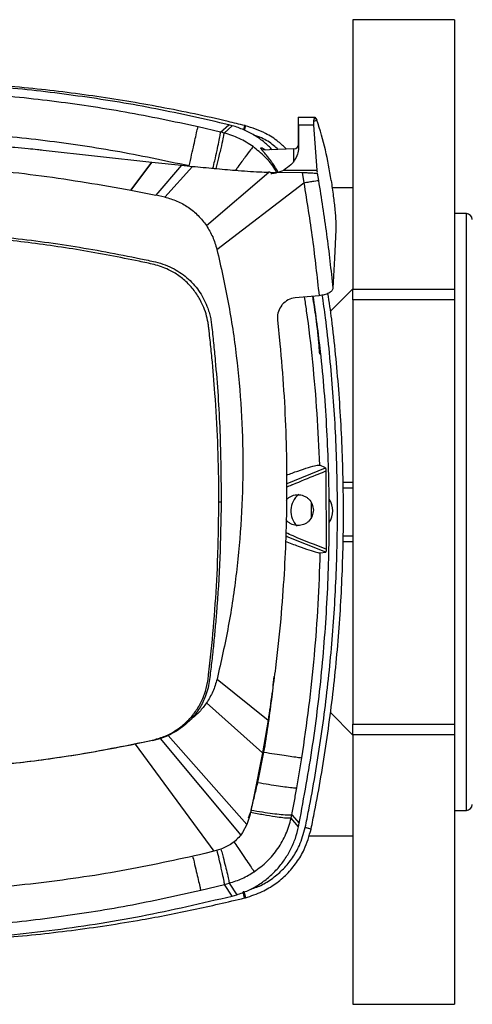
# Model space of a CAD drawing. Header units: millimetres. Extents: x 15 to 415, y 5 to 292.
# Tile 21 of 30: x 200 to 215, y 216 to 249. Entities that reach past the tile are written whole.
import ezdxf

# ---------------------------------------------------------------- set-up
doc = ezdxf.new("R2010")
doc.units = ezdxf.units.MM

msp = doc.modelspace()

# ---------------------------------------------------------------- linework, layer by layer
at = {"color": 7, "linetype": 'Continuous', "lineweight": 25}
for p, q in [((214.6858, 249.3039), (211.2858, 249.3039)), ((211.2858, 249.3039), (211.2858, 240.2716)), ((214.6858, 249.3039), (214.6858, 240.2716)), ((209.4669, 246.0325), (209.4669, 246.0322)), ((209.4669, 246.0325), (210.0065, 246.0319)), ((209.4669, 246.0322), (209.4669, 246.0321)), ((209.4669, 246.0322), (210.0041, 246.0317)), ((210.0034, 246.0313), (209.4669, 246.0318)), ((209.9768, 245.9082), (209.9814, 245.9822)), ((209.9768, 245.9082), (210.0776, 245.9331)), ((209.9807, 245.7714), (209.9768, 245.9082)), ((209.9814, 245.9822), (210.0034, 246.0313)), ((209.9814, 245.9822), (210.0439, 245.9975)), ((210.0035, 246.0315), (210.0041, 246.0317)), ((210.0041, 246.0317), (210.0065, 246.0319)), ((210.0065, 246.0319), (210.0439, 245.9975)), ((210.0439, 245.9975), (210.0776, 245.9331)), ((206.8508, 245.5362), (206.0941, 245.7131)), ((206.8508, 245.5362), (207.1248, 245.783)), ((207.2443, 245.7515), (206.9712, 245.506)), ((207.2443, 245.7515), (207.1248, 245.783)), ((209.4668, 245.7719), (209.4662, 245.0557)), ((209.9807, 245.7714), (209.4668, 245.7719)), ((210.0909, 244.2623), (209.9807, 245.7714)), ((200.9025, 244.933), (204.55, 244.5261)), ((209.3104, 244.9711), (208.2248, 244.9344)), ((204.55, 244.5261), (203.8466, 243.5951)), ((203.8481, 243.5948), (204.5518, 244.5259)), ((204.5518, 244.5259), (204.55, 244.5261)), ((204.5518, 244.5259), (205.541, 244.4243)), ((205.541, 244.4243), (204.6823, 243.4243)), ((204.9796, 243.3591), (205.9139, 244.3875)), ((205.541, 244.4243), (205.9139, 244.3875)), ((208.9673, 244.2635), (210.0909, 244.2623)), ((206.3734, 242.4047), (208.4662, 244.1944)), ((208.4662, 244.1944), (208.4595, 244.1944)), ((208.5122, 244.1952), (208.4662, 244.1944)), ((208.5123, 244.1944), (209.5803, 244.1816)), ((209.5803, 244.1816), (209.6411, 243.8383)), ((210.0883, 244.1586), (210.0634, 244.1531)), ((210.0883, 244.1586), (210.1291, 243.9173)), ((203.8481, 243.5948), (203.8466, 243.5951)), ((203.8481, 243.5948), (204.6823, 243.4243)), ((206.7271, 241.6065), (209.6411, 243.8383)), ((211.2858, 243.672), (210.5887, 243.672)), ((204.9796, 243.3591), (204.6823, 243.4243)), ((215.0858, 242.8039), (214.6858, 242.8039)), ((210.7123, 242.262), (210.6733, 241.3156)), ((210.6733, 241.3162), (210.6155, 240.3069)), ((210.5362, 239.5295), (211.2858, 240.2874)), ((211.2858, 240.2716), (214.6858, 240.2716)), ((211.2858, 239.9095), (211.2858, 240.2716)), ((214.6858, 240.2716), (214.6858, 239.9095)), ((209.3501, 239.9836), (209.3496, 239.9835)), ((210.1511, 240.0543), (209.3501, 239.9836)), ((208.9165, 239.7546), (208.9007, 239.7355)), ((214.6858, 239.9095), (211.2858, 239.9095)), ((211.2858, 239.9095), (211.2858, 225.6982)), ((214.6858, 239.9095), (214.6858, 225.6982)), ((208.7543, 239.2875), (208.7584, 239.2404)), ((208.7584, 239.2404), (208.8399, 238.4448)), ((210.3652, 234.284), (210.173, 234.3747)), ((209.0792, 233.7635), (210.3652, 234.284)), ((210.3775, 234.1773), (210.3871, 231.5618)), ((210.956, 233.8039), (211.2858, 233.8039)), ((206.8702, 233.1298), (206.7936, 233.1294)), ((209.8877, 233.1145), (209.8877, 232.6207)), ((210.3759, 231.4617), (209.0867, 231.9713)), ((211.2858, 231.8039), (210.9463, 231.8039)), ((210.1895, 231.4329), (210.3759, 231.4617)), ((206.7319, 227.201), (208.4426, 225.829)), ((206.3778, 226.4026), (208.2554, 224.7306)), ((211.2858, 225.3204), (210.5338, 226.0806)), ((208.4426, 225.829), (208.2554, 224.7306)), ((211.2858, 225.6982), (214.6858, 225.6982)), ((211.2858, 225.3362), (211.2858, 225.6982)), ((214.6858, 225.6982), (214.6858, 225.3362)), ((204.5745, 225.1421), (203.9911, 225.0186)), ((204.5745, 225.1422), (204.5604, 225.1553)), ((204.574, 225.1444), (204.8272, 225.2133)), ((204.8272, 225.2133), (205.0983, 225.318)), ((204.8272, 225.2133), (207.5269, 221.9733)), ((207.7337, 222.3253), (205.0983, 225.318)), ((214.6858, 225.3362), (211.2858, 225.3362)), ((211.2858, 225.3362), (211.2858, 216.3039)), ((214.6858, 225.3362), (214.6858, 216.3039)), ((203.9909, 225.0194), (206.6258, 221.4332)), ((208.2554, 224.7306), (207.9672, 223.269)), ((208.0983, 223.7376), (208.3048, 224.7518)), ((209.4048, 223.5587), (209.5725, 224.5669)), ((207.9672, 223.269), (207.8317, 222.633)), ((207.8748, 222.8147), (207.8544, 222.7338)), ((214.6858, 222.8039), (215.0858, 222.8039)), ((207.8317, 222.633), (207.7337, 222.3253)), ((209.2175, 222.5454), (209.2412, 222.6597)), ((209.4626, 222.2554), (209.2175, 222.5454)), ((209.2412, 222.6597), (209.4864, 222.3745)), ((207.7337, 222.3253), (207.5894, 222.0592)), ((209.4626, 222.2554), (209.4864, 222.3745)), ((209.8836, 222.1772), (209.6869, 222.2256)), ((207.5894, 222.0592), (207.5269, 221.9733)), ((211.2858, 221.9357), (209.8021, 221.9357)), ((206.6238, 221.4326), (206.32, 221.3535)), ((206.8633, 221.5064), (206.6258, 221.4332)), ((206.1851, 220.128), (206.9854, 220.3224)), ((206.9854, 220.3224), (207.1414, 220.3634)), ((207.24, 219.9332), (206.9854, 220.3224)), ((207.1414, 220.3634), (207.3948, 219.9765)), ((207.24, 219.9332), (207.3948, 219.9765)), ((207.6553, 219.8693), (207.6072, 220.0714)), ((211.2858, 216.3039), (214.6858, 216.3039))]:
    msp.add_line(p, q, dxfattribs=at)
at = {"color": 8, "linetype": 'Continuous', "lineweight": 25}
for p, q in [((207.6269, 245.6137), (207.6635, 245.7558)), ((207.6807, 245.7515), (207.6424, 245.6058)), ((215.0858, 222.8039), (215.0858, 242.8039)), ((211.2858, 233.6039), (210.9602, 233.6039)), ((209.0867, 231.9713), (209.0344, 232.0015)), ((210.9487, 232.0039), (211.2858, 232.0039)), ((208.2643, 224.7829), (208.3048, 224.7518)), ((208.0652, 223.7659), (208.0983, 223.7376)), ((207.7901, 222.5583), (207.8544, 222.7338))]:
    msp.add_line(p, q, dxfattribs=at)
at = {"color": 7, "linetype": 'Continuous', "lineweight": 25, "flags": 128}
for points in [[(209.4657, 245.1215), (209.4657, 245.1508), (209.466, 245.4049), (209.4663, 245.6227), (209.4665, 245.7984), (209.4667, 245.9274), (209.4668, 246.0061), (209.4669, 246.0325)], [(209.6888, 222.235), (209.7872, 222.2111), (209.8857, 222.1872)], [(207.633, 220.0779), (207.6579, 219.9771), (207.6828, 219.8762)]]:
    msp.add_lwpolyline(points, dxfattribs=at)
at = {"color": 8, "linetype": 'Continuous', "lineweight": 25, "flags": 128}
msp.add_lwpolyline([(209.3101, 244.5754), (209.3102, 244.6108), (209.3103, 244.7636), (209.3104, 244.8783), (209.3104, 244.9487), (209.3104, 244.9711)], dxfattribs=at)
at = {"color": 7, "linetype": 'Continuous', "lineweight": 25}
for centre, radius, start, end in [((4.589, 246.0135), 204.878, 359.932451, 0.005137), ((199.6559, 242.4077), 11.0018, 7.89273, 18.68923), ((209.305, 245.132), 0.161, 271.93898, 359.93845), ((215.0858, 242.6039), 0.2, 0, 90), ((209.9068, 232.8397), 0.7042, 128.50714, 225.86463), ((209.9068, 232.8397), 0.7042, 326.23314, 33.97576), ((215.0858, 223.0039), 0.2, 270, 0)]:
    msp.add_arc(centre, radius, start, end, dxfattribs=at)
for points, knots in [([(207.1248, 245.783), (206.3136, 245.9681), (204.6913, 246.3383), (202.2273, 246.7437), (199.7483, 247.0354), (197.2576, 247.213), (195.5936, 247.2296), (194.7617, 247.2379)], [0, 0, 0, 0, 0.2000242, 0.4000095, 0.5999973, 0.8000105, 1, 1, 1, 1]), ([(207.6635, 245.7558), (207.4765, 245.8014), (206.5415, 246.0294), (205.2226, 246.3076), (203.3273, 246.6439), (201.8023, 246.8614), (200.241, 247.031), (198.8212, 247.1512), (197.1591, 247.2455), (195.9102, 247.2586), (195.2858, 247.2652)], [0, 0, 0, 0, 0.04618951, 0.23099132, 0.32337482, 0.50817663, 0.60056008, 0.70027559, 0.8501378, 1, 1, 1, 1]), ([(206.0941, 245.7131), (205.283, 245.8851), (203.6607, 246.2291), (201.1986, 246.5896), (198.7234, 246.8453), (197.0663, 246.9106), (196.2377, 246.9432)], [0, 0, 0, 0, 0.2499903, 0.4999924, 0.7499992, 1, 1, 1, 1]), ([(205.7943, 244.4026), (204.9698, 244.5768), (203.3207, 244.9252), (200.817, 245.2828), (198.2999, 245.5291), (196.6152, 245.5816), (195.7729, 245.6078)], [0, 0, 0, 0, 0.24999388, 0.50000013, 0.75000633, 1, 1, 1, 1]), ([(205.7962, 244.4022), (205.8247, 244.5278), (205.8817, 244.779), (205.9578, 245.1143), (206.0243, 245.4069), (206.0759, 245.6337), (206.0881, 245.6866), (206.0941, 245.7131)], [0, 0, 0, 0, 0.1867476, 0.373496, 0.5602428, 0.7801223, 1, 1, 1, 1]), ([(206.9712, 245.506), (206.9512, 245.5111), (206.9111, 245.5214), (206.8708, 245.5313), (206.8508, 245.5362)], [0, 0, 0, 0, 0.50065958, 1, 1, 1, 1]), ([(208.5814, 244.9464), (208.4973, 245.0295), (208.3163, 245.2083), (207.994, 245.4309), (207.6328, 245.6242), (207.3738, 245.7091), (207.2443, 245.7515)], [0, 0, 0, 0, 0.2242793, 0.4828481, 0.7414205, 1, 1, 1, 1]), ([(207.6807, 245.7515), (207.6775, 245.7523), (207.6717, 245.7538), (207.666, 245.7552), (207.6635, 245.7558)], [0, 0, 0, 0, 0.5600247, 1, 1, 1, 1]), ([(209.0585, 244.9626), (208.9693, 245.0491), (208.7587, 245.2535), (208.3032, 245.5458), (207.9114, 245.6753), (207.6807, 245.7515)], [0, 0, 0, 0, 0.2320137, 0.5476373, 1, 1, 1, 1]), ([(194.7857, 245.2038), (195.0592, 245.2028), (195.6179, 245.2008), (196.4695, 245.1888), (197.3236, 245.1684), (198.0159, 245.1434), (198.549, 245.1187), (198.9487, 245.0972), (199.4225, 245.0677), (199.9104, 245.0313), (200.3587, 244.9911), (200.673, 244.9591), (200.8392, 244.9401), (200.9025, 244.933)], [0, 0, 0, 0, 0.1339554, 0.2736147, 0.4170913, 0.5523601, 0.6128552, 0.6784547, 0.7483857, 0.8453189, 0.918043, 0.9688325, 1, 1, 1, 1]), ([(207.9395, 245.0499), (207.7891, 245.148), (207.4874, 245.3447), (207.1436, 245.4521), (206.9712, 245.506)], [0, 0, 0, 0, 0.4985873, 1, 1, 1, 1]), ([(208.779, 244.9531), (208.7291, 244.9991), (208.5632, 245.152), (208.2891, 245.3264), (208.0509, 245.4083), (207.9621, 245.4389)], [0, 0, 0, 0, 0.2124858, 0.7063477, 1, 1, 1, 1]), ([(208.7842, 244.1951), (208.7242, 244.294), (208.6415, 244.4304), (208.5409, 244.5674), (208.4671, 244.6642), (208.3824, 244.7696), (208.2871, 244.882), (208.2192, 244.9654), (208.1892, 245.0131), (208.206, 245.0135), (208.2128, 245.0137)], [0, 0, 0, 0, 0.23434065, 0.32295066, 0.37332379, 0.51142087, 0.65000366, 0.78346745, 0.91310118, 1, 1, 1, 1]), ([(208.2197, 245.0161), (208.2368, 245.0096), (208.2699, 244.997), (208.3273, 244.9577), (208.355, 244.9388)], [0, 0, 0, 0, 0.5188186, 1, 1, 1, 1]), ([(209.4662, 245.0557), (209.461, 244.9852), (209.4506, 244.8432), (209.3783, 244.6675), (209.2895, 244.5325), (209.1777, 244.4005), (209.0518, 244.3186), (208.9673, 244.2635)], [0, 0, 0, 0, 0.2446362, 0.4923607, 0.6222822, 0.7462976, 1, 1, 1, 1]), ([(209.4659, 245.0538), (209.4659, 245.0635), (209.466, 245.1195), (209.466, 245.1201), (209.4659, 245.1205)], [0, 0, 0, 0, 0.1733899, 1, 1, 1, 1]), ([(194.7821, 244.4595), (195.795, 244.4394), (197.8209, 244.3991), (200.8503, 244.1101), (202.8478, 243.7668), (203.8466, 243.5951)], [0, 0, 0, 0, 0.3332577, 0.6666109, 1, 1, 1, 1]), ([(205.7943, 244.4026), (205.7946, 244.4025), (205.7952, 244.4024), (205.7959, 244.4022), (205.7962, 244.4022)], [0, 0, 0, 0, 0.5001876, 1, 1, 1, 1]), ([(205.9139, 244.3875), (206.0333, 244.376), (206.2727, 244.3529), (206.6318, 244.3194), (206.9883, 244.2876), (207.3629, 244.2561), (207.7518, 244.2271), (208.1244, 244.2032), (208.359, 244.1971), (208.4595, 244.1944)], [0, 0, 0, 0, 0.1404098, 0.2814855, 0.4224682, 0.5602491, 0.7228033, 0.8811329, 1, 1, 1, 1]), ([(208.5387, 244.1534), (208.5468, 244.1535), (208.5723, 244.1538), (208.6399, 244.159), (208.7769, 244.18), (208.891, 244.2301), (208.9673, 244.2635)], [0, 0, 0, 0, 0.06179781, 0.19694238, 0.46359933, 1, 1, 1, 1]), ([(210.0883, 244.1586), (210.0903, 244.1685), (210.0942, 244.1881), (210.092, 244.2377), (210.0909, 244.2623)], [0, 0, 0, 0, 0.5021504, 1, 1, 1, 1]), ([(209.5803, 244.1816), (209.6345, 244.1806), (209.7429, 244.1786), (209.8839, 244.1721), (209.9988, 244.1636), (210.0418, 244.1566), (210.0634, 244.1531)], [0, 0, 0, 0, 0.2495849, 0.4995894, 0.7497147, 1, 1, 1, 1]), ([(209.6411, 243.8383), (209.7041, 243.8488), (209.8302, 243.8696), (209.9844, 243.8948), (210.0946, 243.9125), (210.1176, 243.9157), (210.1291, 243.9173)], [0, 0, 0, 0, 0.2501089, 0.5000017, 0.7498919, 1, 1, 1, 1]), ([(210.1291, 243.9173), (210.2243, 243.3179), (210.4148, 242.1182), (210.5485, 240.911), (210.6154, 240.3069)], [0, 0, 0, 0, 0.4996866, 1, 1, 1, 1]), ([(210.5535, 243.9185), (210.5801, 243.7405), (210.6318, 243.3942), (210.6832, 242.9236), (210.713, 242.523), (210.7125, 242.3492), (210.7123, 242.262)], [0, 0, 0, 0, 0.2564293, 0.4990826, 0.7486239, 1, 1, 1, 1]), ([(209.6411, 243.8383), (209.7419, 243.2102), (209.9437, 241.9532), (210.0819, 240.6876), (210.1511, 240.0544)], [0, 0, 0, 0, 0.499668, 1, 1, 1, 1]), ([(204.9796, 243.3591), (205.1184, 243.3201), (205.3964, 243.2419), (205.7735, 243.0257), (206.1109, 242.7505), (206.2856, 242.5203), (206.3734, 242.4047)], [0, 0, 0, 0, 0.2494863, 0.4996588, 0.7488542, 1, 1, 1, 1]), ([(194.7314, 242.2815), (195.5238, 242.2688), (197.1085, 242.2435), (199.479, 242.0497), (201.8365, 241.7429), (203.4789, 241.4398), (204.4201, 241.2389), (204.5865, 241.2021), (204.6699, 241.1836)], [0, 0, 0, 0, 0.2372753, 0.4745278, 0.7117834, 0.9489765, 0.9743927, 1, 1, 1, 1]), ([(206.3734, 242.4047), (206.4501, 242.2796), (206.6036, 242.0293), (206.6859, 241.7475), (206.7271, 241.6065)], [0, 0, 0, 0, 0.4999573, 1, 1, 1, 1]), ([(206.7936, 233.1294), (206.7934, 233.2646), (206.7924, 233.9408), (206.7628, 235.1578), (206.6799, 236.6366), (206.5834, 237.772), (206.5118, 238.4664), (206.4728, 238.8133), (206.4547, 238.968), (206.4477, 239.0268), (206.4451, 239.0485), (206.4371, 239.1135), (206.3942, 239.3734), (206.2715, 239.7446), (206.0317, 240.1524), (205.7703, 240.4649), (205.459, 240.7272), (205.0798, 240.9556), (204.6245, 241.1053), (203.6333, 241.3058), (202.478, 241.5326), (201.152, 241.7353), (200.1548, 241.867), (199.1549, 241.9765), (197.9186, 242.0838), (196.4439, 242.1717), (195.3024, 242.1853), (194.7313, 242.1921)], [0, 0, 0, 0, 0.02155903, 0.10780602, 0.19405299, 0.25765368, 0.28945229, 0.30535139, 0.3133009, 0.31429458, 0.31479144, 0.31677883, 0.32473218, 0.35678299, 0.37832307, 0.39986317, 0.42140323, 0.44294333, 0.47003198, 0.49728433, 0.6042082, 0.65766043, 0.71111265, 0.76456488, 0.8180171, 0.90894471, 1, 1, 1, 1]), ([(206.7271, 241.6065), (206.8609, 241.0159), (207.1286, 239.8342), (207.3943, 238.0347), (207.56, 236.2233), (207.6145, 234.4044), (207.5614, 232.5856), (207.3971, 230.7739), (207.1326, 228.974), (206.8654, 227.7918), (206.7319, 227.201)], [0, 0, 0, 0, 0.1249005, 0.2498869, 0.3749158, 0.4999717, 0.6250327, 0.7500567, 0.8750796, 1, 1, 1, 1]), ([(204.6699, 241.1836), (204.778, 241.155), (204.9943, 241.0978), (205.3764, 240.9204), (205.7917, 240.6264), (206.1772, 240.1752), (206.383, 239.7647), (206.4789, 239.4587), (206.5216, 239.2776), (206.5382, 239.1554), (206.5464, 239.0951)], [0, 0, 0, 0, 0.11191231, 0.22409349, 0.42071428, 0.6174471, 0.81364301, 0.87633473, 0.93900386, 1, 1, 1, 1]), ([(210.6155, 240.3069), (210.6072, 240.2767), (210.5909, 240.217), (210.4873, 240.1386), (210.3369, 240.0795), (210.2117, 240.0626), (210.1511, 240.0544)], [0, 0, 0, 0, 0.2635442, 0.5213778, 0.7681613, 1, 1, 1, 1]), ([(209.3496, 239.9835), (209.2665, 239.9667), (209.1003, 239.933), (208.9778, 239.8141), (208.9165, 239.7546)], [0, 0, 0, 0, 0.499763, 1, 1, 1, 1]), ([(209.4864, 222.3745), (209.6454, 223.2418), (209.9634, 224.9766), (210.2741, 227.6055), (210.4619, 230.2457), (210.5155, 232.8927), (210.4323, 235.5384), (210.2531, 237.9235), (210.0436, 239.4173), (209.9566, 240.0372)], [0, 0, 0, 0, 0.1489779, 0.297983, 0.4470505, 0.5961242, 0.7451382, 0.8942509, 1, 1, 1, 1]), ([(209.6888, 222.235), (209.7279, 222.4283), (209.9231, 223.3953), (210.154, 224.7575), (210.4205, 226.7124), (210.5805, 228.2832), (210.6874, 229.8579), (210.759, 231.4347), (210.7773, 233.0134), (210.7422, 234.5914), (210.6723, 236.1683), (210.5449, 237.7418), (210.3917, 239.1743), (210.2952, 239.8184), (210.2572, 240.0723)], [0, 0, 0, 0, 0.03299721, 0.16501722, 0.23101476, 0.36303475, 0.42903229, 0.4950298, 0.62704994, 0.69304745, 0.75904499, 0.89106502, 0.95706259, 1, 1, 1, 1]), ([(209.8857, 222.1872), (209.9247, 222.3805), (210.12, 223.3475), (210.351, 224.7097), (210.618, 226.6645), (210.7786, 228.2352), (210.8864, 229.8099), (210.9588, 231.3866), (210.9783, 232.9653), (210.9445, 234.5433), (210.8761, 236.1202), (210.7506, 237.6939), (210.5948, 239.1619), (210.4933, 239.8413), (210.4501, 240.1304)], [0, 0, 0, 0, 0.0328019, 0.1640404, 0.2296472, 0.3608857, 0.4264926, 0.4920995, 0.623338, 0.6889449, 0.7545518, 0.8857903, 0.9513972, 1, 1, 1, 1]), ([(209.9271, 240.0346), (209.9672, 239.792), (210.0585, 239.2393), (210.1208, 238.5894), (210.153, 238.1842), (210.1602, 238.0922)], [0, 0, 0, 0, 0.3767819, 0.8585523, 1, 1, 1, 1]), ([(208.9007, 239.7355), (208.856, 239.6678), (208.7665, 239.5324), (208.7584, 239.3691), (208.7543, 239.2875)], [0, 0, 0, 0, 0.5001649, 1, 1, 1, 1]), ([(206.5464, 239.0951), (206.5477, 239.0836), (206.5606, 238.9737), (206.5833, 238.7652), (206.6144, 238.4696), (206.6436, 238.1738), (206.7349, 237.1874), (206.8512, 235.5067), (206.8639, 233.9219), (206.8702, 233.1298)], [0, 0, 0, 0, 0.0058064, 0.0555451, 0.1052734, 0.1549929, 0.2047056, 0.6024906, 1, 1, 1, 1]), ([(208.8399, 238.4448), (208.8847, 237.9233), (208.9746, 236.8777), (209.0471, 235.3013), (209.0735, 233.7166), (209.0495, 232.1937), (208.9816, 230.6939), (208.8679, 229.1785), (208.6969, 227.5408), (208.5295, 226.4134), (208.4426, 225.829)], [0, 0, 0, 0, 0.1240773, 0.2487561, 0.3739926, 0.499741, 0.6097532, 0.729837, 0.8599448, 1, 1, 1, 1]), ([(209.0597, 234.0397), (209.1879, 234.0876), (209.4618, 234.1899), (209.807, 234.3036), (210.0797, 234.3788), (210.1415, 234.3761), (210.173, 234.3747)], [0, 0, 0, 0, 0.2259871, 0.4828306, 0.7355962, 1, 1, 1, 1]), ([(210.3652, 234.284), (210.3659, 234.2835), (210.3672, 234.2826), (210.3694, 234.2742), (210.3714, 234.2623), (210.3737, 234.2433), (210.3761, 234.2147), (210.377, 234.1899), (210.3775, 234.1773)], [0, 0, 0, 0, 0.1318318, 0.2709927, 0.400359, 0.5314363, 0.7615606, 1, 1, 1, 1]), ([(209.0569, 233.205), (209.0631, 233.215), (209.088, 233.2548), (209.1577, 233.3021), (209.2755, 233.366), (209.4418, 233.3969), (209.6066, 233.3656), (209.7273, 233.3035), (209.8339, 233.2166), (209.9355, 233.0726), (209.9517, 232.9377), (209.9598, 232.8703)], [0, 0, 0, 0, 0.0282417, 0.1125081, 0.197002, 0.3521786, 0.5077801, 0.5921463, 0.676681, 0.8383834, 1, 1, 1, 1]), ([(204.5604, 225.1553), (204.6918, 225.1909), (204.9538, 225.262), (205.3163, 225.4509), (205.644, 225.6921), (205.925, 225.987), (206.1539, 226.3238), (206.3216, 226.6949), (206.3997, 226.9897), (206.4265, 227.1643), (206.432, 227.2075), (206.4343, 227.226), (206.4395, 227.2692), (206.4602, 227.4422), (206.5396, 228.1345), (206.651, 229.3241), (206.7661, 231.1213), (206.7835, 232.3908), (206.7936, 233.1294)], [0, 0, 0, 0, 0.0457786, 0.0913535, 0.1369282, 0.182503, 0.2280778, 0.2736526, 0.3192274, 0.3304224, 0.3332205, 0.3339201, 0.3367182, 0.3479108, 0.3926817, 0.5717866, 0.7508916, 1, 1, 1, 1]), ([(206.8702, 233.1298), (206.86, 232.5081), (206.8397, 231.265), (206.748, 229.8392), (206.663, 228.8512), (206.6089, 228.2985), (206.549, 227.7453), (206.5039, 227.3766), (206.4812, 227.1917)], [0, 0, 0, 0, 0.3132535, 0.6263282, 0.7196216, 0.8128861, 0.9061333, 1, 1, 1, 1]), ([(209.9598, 232.8703), (209.9524, 232.8022), (209.9376, 232.666), (209.8361, 232.5201), (209.7291, 232.432), (209.6078, 232.3692), (209.4418, 232.3373), (209.2745, 232.3688), (209.1556, 232.4332), (209.0823, 232.4849), (209.0553, 232.5298), (209.0466, 232.5443)], [0, 0, 0, 0, 0.1599246, 0.319862, 0.4031401, 0.4866302, 0.6401614, 0.7936914, 0.8769279, 0.9603259, 1, 1, 1, 1]), ([(209.0146, 231.8212), (209.1637, 231.7653), (209.4604, 231.6541), (209.8245, 231.5279), (210.0964, 231.4432), (210.1583, 231.4364), (210.1895, 231.4329)], [0, 0, 0, 0, 0.2523552, 0.5024681, 0.7487264, 1, 1, 1, 1]), ([(209.5725, 224.5669), (209.6566, 225.1356), (209.8248, 226.2731), (210.0037, 227.9888), (210.1335, 229.7089), (210.1708, 230.8582), (210.1895, 231.4329)], [0, 0, 0, 0, 0.2499972, 0.4999851, 0.7499855, 1, 1, 1, 1]), ([(210.3871, 231.5618), (210.3868, 231.5498), (210.386, 231.5259), (210.3839, 231.4992), (210.3819, 231.4815), (210.38, 231.4707), (210.3779, 231.4633), (210.3765, 231.4622), (210.3759, 231.4617)], [0, 0, 0, 0, 0.23505735, 0.46623653, 0.59666703, 0.72782769, 0.86352157, 1, 1, 1, 1]), ([(206.4812, 227.1917), (206.4663, 227.0989), (206.4365, 226.9126), (206.332, 226.5853), (206.1579, 226.2179), (205.9616, 225.9788), (205.8635, 225.8594)], [0, 0, 0, 0, 0.1889117, 0.3793641, 0.6898842, 1, 1, 1, 1]), ([(206.7319, 227.201), (206.6908, 227.06), (206.6086, 226.778), (206.4547, 226.5278), (206.3778, 226.4026)], [0, 0, 0, 0, 0.499942, 1, 1, 1, 1]), ([(206.3778, 226.4026), (206.3029, 226.3014), (206.1535, 226.0994), (205.96, 225.9393), (205.8635, 225.8594)], [0, 0, 0, 0, 0.5013704, 1, 1, 1, 1]), ([(205.8635, 225.8594), (205.7855, 225.7838), (205.6329, 225.636), (205.3742, 225.4546), (205.1897, 225.3633), (205.0983, 225.318)], [0, 0, 0, 0, 0.3453427, 0.6754298, 1, 1, 1, 1]), ([(194.762, 224.0916), (195.585, 224.1044), (197.2309, 224.13), (199.6921, 224.3396), (202.1409, 224.663), (203.7539, 224.9912), (204.5604, 225.1553)], [0, 0, 0, 0, 0.2500019, 0.5000025, 0.7500019, 1, 1, 1, 1]), ([(203.9911, 225.0186), (203.2827, 224.8838), (201.9158, 224.6237), (199.9213, 224.3625), (198.0704, 224.1941), (196.3664, 224.1025), (195.2799, 224.0919), (194.762, 224.0869)], [0, 0, 0, 0, 0.2327957, 0.4491893, 0.6491853, 0.8327877, 1, 1, 1, 1]), ([(208.3048, 224.7518), (208.4254, 224.7331), (208.6668, 224.6959), (208.9874, 224.6476), (209.2682, 224.6064), (209.4881, 224.5756), (209.5443, 224.5698), (209.5725, 224.5669)], [0, 0, 0, 0, 0.1867442, 0.3734771, 0.5602187, 0.7801067, 1, 1, 1, 1]), ([(207.8748, 222.8147), (207.9113, 222.9673), (207.985, 223.2749), (208.0604, 223.5826), (208.0983, 223.7376)], [0, 0, 0, 0, 0.4962724, 1, 1, 1, 1]), ([(208.0983, 223.7376), (208.2215, 223.7171), (208.4679, 223.6763), (208.7975, 223.6259), (209.0873, 223.5853), (209.3155, 223.5586), (209.375, 223.5587), (209.4048, 223.5587)], [0, 0, 0, 0, 0.1867463, 0.3734822, 0.5602253, 0.7801109, 1, 1, 1, 1]), ([(209.2412, 222.6597), (209.2693, 222.8096), (209.3253, 223.1088), (209.3783, 223.4089), (209.4048, 223.5587)], [0, 0, 0, 0, 0.500824, 1, 1, 1, 1]), ([(207.8748, 222.8147), (208.0018, 222.7928), (208.256, 222.749), (208.5994, 222.6988), (208.9033, 222.6625), (209.1446, 222.6447), (209.209, 222.6547), (209.2412, 222.6597)], [0, 0, 0, 0, 0.1867509, 0.3734904, 0.5602366, 0.7801173, 1, 1, 1, 1]), ([(209.2175, 222.5454), (209.1914, 222.5416), (209.1392, 222.534), (208.9475, 222.5494), (208.6699, 222.5859), (208.3004, 222.6464), (208.0031, 222.7047), (207.8544, 222.7338)], [0, 0, 0, 0, 0.1867509, 0.37349, 0.5602361, 0.780116, 1, 1, 1, 1]), ([(207.9797, 220.748), (208.1283, 220.8591), (208.4266, 221.0819), (208.7829, 221.5163), (209.064, 222.005), (209.1663, 222.3652), (209.2175, 222.5454)], [0, 0, 0, 0, 0.2483811, 0.4984712, 0.7490385, 1, 1, 1, 1]), ([(207.3948, 219.9765), (207.5217, 220.021), (207.7758, 220.11), (208.1302, 220.3064), (208.4568, 220.5449), (208.7482, 220.8259), (208.9997, 221.143), (209.2056, 221.4911), (209.3669, 221.8629), (209.4307, 222.1246), (209.4626, 222.2554)], [0, 0, 0, 0, 0.1248058, 0.2498127, 0.374822, 0.4998364, 0.6248592, 0.7498928, 0.8749392, 1, 1, 1, 1]), ([(207.6828, 219.8762), (207.8746, 219.9372), (208.2282, 220.0495), (208.6919, 220.3316), (209.082, 220.6594), (209.4075, 221.0511), (209.7077, 221.55), (209.8186, 221.9454), (209.8836, 222.1772)], [0, 0, 0, 0, 0.1795661, 0.3310515, 0.4825366, 0.6340082, 0.7854803, 1, 1, 1, 1]), ([(207.8255, 220.15), (207.9514, 220.1917), (208.2279, 220.2832), (208.6081, 220.5286), (208.9686, 220.8389), (209.267, 221.2098), (209.5329, 221.6673), (209.6309, 222.0229), (209.6869, 222.2256)], [0, 0, 0, 0, 0.1357169, 0.2981096, 0.4605029, 0.6227199, 0.7849414, 1, 1, 1, 1]), ([(209.6888, 222.235), (209.6886, 222.2341), (209.6883, 222.2325), (209.6876, 222.2293), (209.6872, 222.227), (209.6869, 222.2256)], [0, 0, 0, 0, 0.2657859, 0.5316398, 1, 1, 1, 1]), ([(209.8836, 222.1772), (209.884, 222.1791), (209.8847, 222.1824), (209.8854, 222.1857), (209.8857, 222.1872)], [0, 0, 0, 0, 0.5599954, 1, 1, 1, 1]), ([(207.5269, 221.9733), (207.4335, 221.8711), (207.2466, 221.6669), (206.991, 221.5599), (206.8633, 221.5064)], [0, 0, 0, 0, 0.500339, 1, 1, 1, 1]), ([(206.32, 221.3535), (205.39, 221.1501), (203.5165, 220.7403), (200.6487, 220.3302), (197.7273, 220.0595), (195.7608, 220.026), (194.7723, 220.0092)], [0, 0, 0, 0, 0.2450661, 0.4936995, 0.745491, 1, 1, 1, 1]), ([(207.1414, 220.3634), (207.2887, 220.411), (207.5833, 220.5062), (207.8475, 220.6674), (207.9797, 220.748)], [0, 0, 0, 0, 0.4998975, 1, 1, 1, 1]), ([(196.2936, 218.812), (197.1257, 218.8509), (198.79, 218.9286), (201.2746, 219.2051), (203.7451, 219.5878), (205.3718, 219.948), (206.1851, 220.128)], [0, 0, 0, 0, 0.24999865, 0.50000431, 0.75000725, 1, 1, 1, 1]), ([(194.8798, 218.3731), (195.9202, 218.3955), (198.0013, 218.4401), (201.1098, 218.7504), (204.1986, 219.2222), (206.2261, 219.6962), (207.24, 219.9332)], [0, 0, 0, 0, 0.24990717, 0.49992972, 0.74991812, 1, 1, 1, 1]), ([(195.2858, 218.3629), (195.4852, 218.3636), (196.4827, 218.3673), (197.8788, 218.4176), (199.4709, 218.5284), (201.06, 218.6766), (202.6436, 218.8797), (204.4026, 219.1689), (205.9454, 219.4644), (207.0853, 219.7343), (207.6553, 219.8693)], [0, 0, 0, 0, 0.047903, 0.2395636, 0.3353745, 0.4311854, 0.622846, 0.7186568, 0.8593284, 1, 1, 1, 1]), ([(207.633, 220.0779), (207.6307, 220.0774), (207.626, 220.0762), (207.6174, 220.074), (207.6111, 220.0724), (207.6072, 220.0714)], [0, 0, 0, 0, 0.2709764, 0.5419367, 1, 1, 1, 1]), ([(207.6553, 219.8693), (207.6604, 219.8706), (207.6696, 219.8729), (207.6788, 219.8752), (207.6828, 219.8762)], [0, 0, 0, 0, 0.5599953, 1, 1, 1, 1])]:
    msp.add_open_spline(points, degree=3, knots=knots, dxfattribs=at)
at = {"color": 8, "linetype": 'Continuous', "lineweight": 25}
for points, knots in [([(206.5954, 244.3231), (206.6156, 244.4094), (206.6654, 244.6219), (206.7331, 244.924), (206.7971, 245.2216), (206.8427, 245.4529), (206.8481, 245.5084), (206.8508, 245.5362)], [0, 0, 0, 0, 0.1358654, 0.3343004, 0.5327313, 0.7663668, 1, 1, 1, 1]), ([(206.7007, 244.3135), (206.7312, 244.4352), (206.8039, 244.7245), (206.8923, 245.0995), (206.9594, 245.4052), (206.9673, 245.4724), (206.9712, 245.506)], [0, 0, 0, 0, 0.19477763, 0.46318595, 0.73159477, 1, 1, 1, 1]), ([(207.9395, 245.0499), (207.9176, 245.0229), (207.8739, 244.9688), (207.6859, 244.716), (207.5021, 244.4659), (207.377, 244.2933), (207.3512, 244.2577)], [0, 0, 0, 0, 0.3067256, 0.6134542, 0.9201821, 1, 1, 1, 1]), ([(208.7313, 244.1765), (208.711, 244.2153), (208.6094, 244.4104), (208.3487, 244.7165), (208.0759, 244.9388), (207.9395, 245.0499)], [0, 0, 0, 0, 0.1105713, 0.5553004, 1, 1, 1, 1]), ([(210.173, 234.3747), (210.148, 234.9517), (210.0979, 236.1057), (209.9449, 237.8317), (209.8013, 239.1344), (209.6882, 239.8581), (209.6643, 240.0113)], [0, 0, 0, 0, 0.3059446, 0.6118952, 0.9178539, 1, 1, 1, 1]), ([(209.0636, 233.6378), (209.1199, 233.6642), (209.1876, 233.6961), (209.2584, 233.7243), (209.5308, 233.8347), (209.8873, 233.9789), (210.2555, 234.1279), (210.3644, 234.172), (210.3775, 234.1773)], [0, 0, 0, 0, 0.1313306, 0.1578857, 0.1610613, 0.7519938, 0.9701481, 1, 1, 1, 1]), ([(210.3871, 231.5618), (210.0156, 231.7027), (209.5625, 231.8746), (209.1189, 232.0691), (209.0391, 232.1041)], [0, 0, 0, 0, 0.8200383, 1, 1, 1, 1]), ([(208.3048, 224.7518), (208.3984, 225.3384), (208.5332, 226.1821), (208.6216, 227.0318), (208.6486, 227.2907)], [0, 0, 0, 0, 0.6952823, 1, 1, 1, 1]), ([(206.9854, 220.3224), (206.9789, 220.3658), (206.966, 220.4525), (206.9, 220.7606), (206.8206, 221.109), (206.7583, 221.3669), (206.7342, 221.4666)], [0, 0, 0, 0, 0.2755003, 0.5510006, 0.8265022, 1, 1, 1, 1]), ([(206.8629, 221.5069), (206.8794, 221.4452), (206.9274, 221.2656), (206.9965, 220.9973), (207.0684, 220.7084), (207.1231, 220.4735), (207.1353, 220.4001), (207.1414, 220.3634)], [0, 0, 0, 0, 0.1072934, 0.3122687, 0.5172503, 0.7586235, 1, 1, 1, 1]), ([(207.2958, 221.7542), (207.3395, 221.6891), (207.4513, 221.5228), (207.6137, 221.2824), (207.7802, 221.0369), (207.9158, 220.8385), (207.9584, 220.7782), (207.9797, 220.748)], [0, 0, 0, 0, 0.1286989, 0.32875822, 0.52882615, 0.76441106, 1, 1, 1, 1]), ([(205.9144, 221.2699), (205.9298, 221.2046), (205.9731, 221.0217), (206.037, 220.7517), (206.1047, 220.4658), (206.1596, 220.2344), (206.1766, 220.1635), (206.1851, 220.128)], [0, 0, 0, 0, 0.1129896, 0.3166559, 0.5203279, 0.7601616, 1, 1, 1, 1])]:
    msp.add_open_spline(points, degree=3, knots=knots, dxfattribs=at)

doc.saveas('drawing.dxf')
